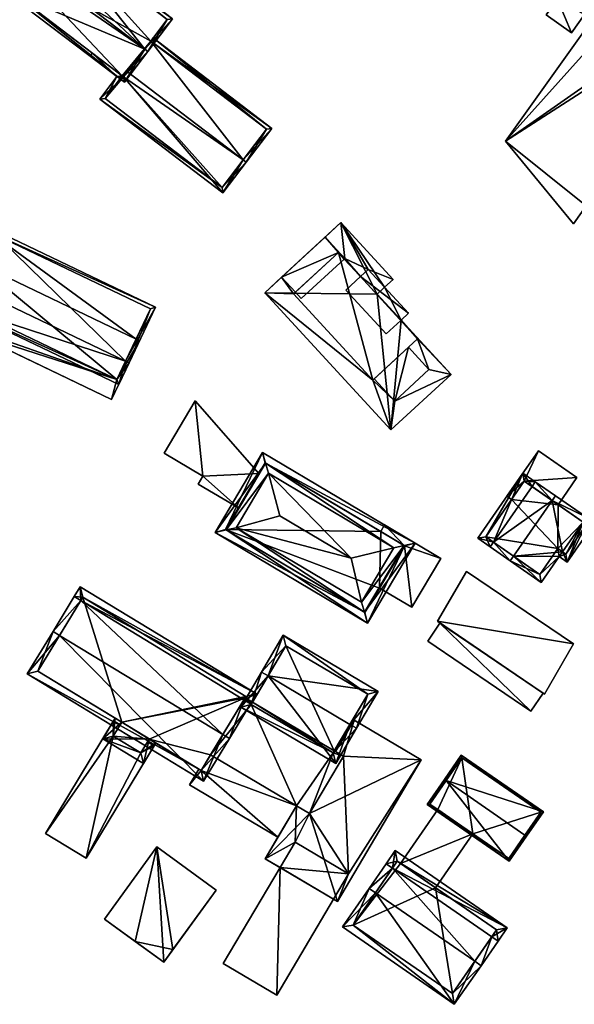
# Model space of a CAD drawing. Header units: inches. Extents: x 2685601 to 2690022, y 1235992 to 1239010.
# Tile 167 of 256: x 2689608 to 2689680, y 1236660 to 1236788. Entities that reach past the tile are written whole.
import ezdxf

# ---------------------------------------------------------------- set-up
doc = ezdxf.new("R2010")
doc.units = ezdxf.units.IN
doc.header["$MEASUREMENT"] = 0
for name, color, linetype in [('Flugdach', 10, 'Continuous'), ('Gebaeude Einzelhaus', 10, 'Continuous'), ('Offenes Gebaeude', 10, 'Continuous')]:
    doc.layers.add(name, color=color, linetype=linetype)

msp = doc.modelspace()

# ---------------------------------------------------------------- meshes
at = {"layer": 'Flugdach'}
mesh = msp.add_polyface(dxfattribs=at)
corners = [(2689628.259, 1236666.795, 412.706), (2689633.868, 1236674.516, 412.706), (2689626.15, 1236680.124, 412.706), (2689623.356, 1236667.833, 412.706), (2689619.34, 1236670.751, 412.706), (2689627.059, 1236665.144, 412.706), (2689626.15, 1236680.124, 412.606), (2689633.868, 1236674.516, 412.606), (2689619.34, 1236670.751, 412.606), (2689627.059, 1236665.144, 412.606)]
mesh.append_faces([[corners[k] for k in face] for face in [(0, 3, 5), (0, 2, 3), (3, 2, 4), (0, 1, 2)]], dxfattribs={"color": 13})
mesh.append_faces([[corners[k] for k in face] for face in [(6, 9, 8), (7, 9, 6), (7, 0, 9), (0, 5, 9), (1, 0, 7), (3, 8, 9), (5, 3, 9), (3, 4, 8), (4, 2, 8), (8, 2, 6), (2, 1, 6), (6, 1, 7)]], dxfattribs={"color": 41})
at = {"layer": 'Gebaeude Einzelhaus'}
mesh = msp.add_polyface(dxfattribs=at)
corners = [(2689596.721, 1236809.797, 428.607), (2689599.478, 1236814.244, 427.327), (2689596.323, 1236810.1, 428.607), (2689615.044, 1236802.394, 427.327), (2689612.49, 1236799.039, 428.363), (2689611.889, 1236798.249, 428.607), (2689608.397, 1236794.905, 427.448), (2689593.126, 1236805.901, 427.327), (2689608.491, 1236794.205, 427.327), (2689608.794, 1236794.603, 427.448), (2689610.134, 1236797.187, 428.144), (2689610.733, 1236796.731, 428.144), (2689614.343, 1236802.299, 427.45), (2689612.093, 1236799.341, 428.363), (2689599.573, 1236813.543, 427.45), (2689593.828, 1236805.996, 427.448), (2689624.593, 1236783.76, 428.607), (2689621.94, 1236779.449, 427.327), (2689624.99, 1236783.458, 428.607), (2689605.916, 1236791.648, 427.327), (2689608.397, 1236794.905, 428.368), (2689608.968, 1236795.655, 428.607), (2689612.49, 1236799.039, 427.447), (2689628.216, 1236787.695, 427.327), (2689612.396, 1236799.739, 427.327), (2689612.093, 1236799.341, 427.447), (2689606.618, 1236791.743, 427.454), (2689608.794, 1236794.603, 428.368), (2689621.845, 1236780.15, 427.454), (2689627.515, 1236787.6, 427.447), (2689612.49, 1236799.039, 414.259), (2689612.093, 1236799.341, 414.259), (2689614.343, 1236802.299, 414.259), (2689599.573, 1236813.543, 414.259), (2689593.828, 1236805.996, 414.259), (2689608.794, 1236794.603, 414.259), (2689608.491, 1236794.205, 414.259), (2689608.693, 1236794.051, 414.259), (2689606.618, 1236791.743, 414.259), (2689621.668, 1236780.285, 425.83), (2689621.845, 1236780.15, 425.83), (2689621.668, 1236780.285, 414.259), (2689625.391, 1236784.809, 424.884), (2689627.515, 1236787.6, 414.259), (2689622.359, 1236780.826, 426.047), (2689625.391, 1236784.809, 414.259), (2689621.845, 1236780.15, 414.259)]
mesh.append_faces([[corners[k] for k in face] for face in [(24, 22, 25), (18, 29, 23), (23, 29, 24), (24, 29, 22), (18, 16, 29), (17, 28, 18), (18, 28, 16), (19, 26, 17), (17, 26, 28), (19, 20, 26), (26, 20, 27), (16, 11, 21), (21, 11, 10), (16, 22, 11), (22, 24, 25), (18, 23, 16), (16, 23, 22), (22, 23, 24), (19, 16, 20), (20, 16, 21), (19, 17, 16), (16, 17, 18), (8, 6, 9), (2, 15, 7), (7, 15, 8), (8, 15, 6), (2, 0, 15), (1, 14, 2), (2, 14, 0), (3, 12, 1), (1, 12, 14), (3, 4, 12), (12, 4, 13), (0, 10, 5), (5, 10, 11), (0, 6, 10), (6, 8, 9), (2, 7, 0), (0, 7, 6), (6, 7, 8), (3, 0, 4), (4, 0, 5), (3, 1, 0), (0, 1, 2)]], dxfattribs={"color": 13})
mesh.append_faces([[corners[k] for k in face] for face in [(41, 45, 46), (45, 30, 43), (36, 37, 38), (38, 37, 41), (41, 37, 45), (45, 37, 30), (29, 43, 22), (22, 43, 30), (43, 42, 45), (44, 28, 40), (42, 16, 44), (44, 16, 28), (43, 29, 42), (42, 29, 16), (39, 38, 41), (39, 26, 38), (39, 28, 26), (39, 40, 28), (27, 8, 26), (26, 8, 38), (38, 8, 36), (27, 9, 8), (20, 9, 27), (20, 6, 9), (21, 6, 20), (21, 10, 6), (31, 33, 32), (31, 34, 33), (36, 35, 37), (37, 35, 30), (30, 35, 31), (31, 35, 34), (11, 22, 5), (5, 22, 4), (9, 35, 8), (8, 35, 36), (6, 35, 9), (15, 34, 6), (6, 34, 35), (0, 34, 15), (0, 33, 34), (0, 14, 33), (14, 12, 33), (33, 12, 32), (25, 12, 13), (25, 32, 12), (25, 31, 32), (22, 13, 4), (22, 25, 13), (22, 30, 25), (25, 30, 31)]], dxfattribs={"color": 41})
mesh = msp.add_polyface(dxfattribs=at)
corners = [(2689683.274, 1236784.938, 425.223), (2689682.743, 1236787.571, 425.223), (2689671.473, 1236771.784, 425.223), (2689684.34, 1236786.43, 425.223), (2689682.003, 1236763.421, 425.222), (2689680.316, 1236761.059, 425.222), (2689686.745, 1236782.46, 425.223), (2689689.43, 1236782.495, 425.223), (2689682.885, 1236762.791, 425.222), (2689695.538, 1236780.513, 425.223), (2689690.555, 1236784.07, 425.223), (2689687.669, 1236783.753, 425.223), (2689692.615, 1236796.514, 433.044), (2689693.693, 1236798.023, 433.044), (2689688.518, 1236801.716, 433.044), (2689687.394, 1236800.141, 433.044), (2689675.759, 1236803.149, 433.044), (2689677.318, 1236807.335, 433.044), (2689675.9, 1236791.935, 433.044), (2689678.236, 1236790.266, 433.044), (2689681.771, 1236788.265, 433.044), (2689674.811, 1236803.825, 433.044), (2689671.824, 1236795.181, 433.044), (2689670.663, 1236796.01, 433.044), (2689670.856, 1236793.825, 433.044), (2689675.091, 1236790.801, 433.044), (2689680.063, 1236785.871, 433.044), (2689676.774, 1236788.219, 433.044), (2689684.34, 1236786.43, 433.044), (2689687.669, 1236783.753, 433.044), (2689683.274, 1236784.938, 433.044), (2689694.583, 1236789.711, 433.044), (2689686.745, 1236782.46, 433.044), (2689689.43, 1236782.495, 433.044), (2689697.95, 1236792.65, 433.044), (2689695.424, 1236789.111, 433.044), (2689682.885, 1236762.791, 416.896), (2689682.003, 1236763.421, 416.896), (2689695.538, 1236780.513, 416.896), (2689690.555, 1236784.07, 416.896), (2689671.473, 1236771.784, 416.896), (2689682.743, 1236787.571, 416.896), (2689680.316, 1236761.059, 416.896), (2689683.725, 1236788.946, 416.896), (2689681.771, 1236788.265, 416.896), (2689694.583, 1236789.711, 416.897), (2689695.424, 1236789.111, 416.897), (2689697.95, 1236792.65, 416.897), (2689692.615, 1236796.514, 416.897), (2689693.693, 1236798.023, 416.897), (2689688.518, 1236801.716, 416.897), (2689687.394, 1236800.141, 416.897), (2689677.318, 1236807.335, 416.897), (2689674.811, 1236803.825, 416.897), (2689675.759, 1236803.149, 416.897), (2689670.663, 1236796.01, 416.897), (2689671.824, 1236795.181, 416.897), (2689670.856, 1236793.825, 416.897), (2689675.091, 1236790.801, 416.897), (2689675.9, 1236791.935, 416.897), (2689678.236, 1236790.266, 416.897), (2689676.774, 1236788.219, 416.896), (2689680.063, 1236785.871, 416.896)]
mesh.append_faces([[corners[k] for k in face] for face in [(12, 31, 34), (34, 31, 35), (31, 29, 33), (29, 30, 32), (12, 28, 31), (31, 28, 29), (29, 28, 30), (12, 20, 28), (20, 19, 26), (26, 19, 27), (18, 24, 25), (18, 22, 24), (18, 16, 22), (22, 16, 23), (16, 17, 21), (12, 15, 20), (20, 15, 19), (19, 15, 18), (18, 15, 16), (16, 15, 17), (12, 14, 15), (12, 13, 14), (6, 7, 11), (7, 9, 10), (7, 8, 9), (6, 4, 7), (7, 4, 8), (0, 2, 6), (6, 2, 4), (4, 2, 5), (3, 1, 0), (0, 1, 2)]], dxfattribs={"color": 13})
mesh.append_faces([[corners[k] for k in face] for face in [(54, 56, 55), (54, 59, 56), (56, 59, 57), (57, 59, 58), (60, 62, 61), (60, 44, 62), (60, 43, 44), (44, 43, 41), (43, 45, 39), (45, 47, 46), (43, 48, 45), (45, 48, 47), (48, 50, 49), (54, 51, 59), (59, 51, 60), (60, 51, 43), (43, 51, 48), (48, 51, 50), (54, 52, 51), (54, 53, 52), (20, 26, 44), (44, 26, 62), (26, 27, 62), (62, 27, 61), (27, 19, 61), (61, 19, 60), (19, 18, 60), (60, 18, 59), (18, 25, 59), (59, 25, 58), (25, 24, 58), (58, 24, 57), (24, 22, 57), (57, 22, 56), (22, 23, 56), (56, 23, 55), (23, 16, 55), (55, 16, 54), (16, 21, 54), (54, 21, 53), (21, 17, 53), (53, 17, 52), (17, 15, 52), (52, 15, 51), (15, 14, 51), (51, 14, 50), (14, 13, 50), (50, 13, 49), (13, 12, 49), (49, 12, 48), (12, 34, 48), (48, 34, 47), (34, 35, 47), (47, 35, 46), (35, 31, 46), (46, 31, 45), (7, 10, 33), (33, 10, 31), (31, 10, 45), (45, 10, 39), (11, 7, 29), (29, 7, 33), (6, 11, 32), (32, 11, 29), (32, 30, 6), (6, 30, 0), (30, 28, 0), (0, 28, 3), (28, 1, 3), (1, 44, 41), (28, 20, 1), (1, 20, 44), (39, 41, 43), (39, 40, 41), (38, 37, 39), (39, 37, 40), (40, 37, 42), (38, 36, 37), (4, 5, 37), (37, 5, 42), (5, 2, 42), (42, 2, 40), (40, 1, 41), (40, 2, 1), (38, 39, 9), (9, 39, 10), (9, 8, 38), (38, 8, 36), (8, 4, 36), (36, 4, 37)]], dxfattribs={"color": 41})
mesh = msp.add_polyface(dxfattribs=at)
corners = [(2689621.845, 1236780.15, 425.83), (2689618.766, 1236777.24, 424.768), (2689634.744, 1236765.078, 424.768), (2689620.97, 1236780.188, 425.703), (2689637.393, 1236769.381, 426.047), (2689637.79, 1236769.079, 426.047), (2689622.359, 1236780.826, 426.047), (2689621.668, 1236780.285, 425.83), (2689617.776, 1236783.248, 425.83), (2689617.473, 1236782.85, 425.703), (2689641.125, 1236773.46, 424.768), (2689625.391, 1236784.809, 424.884), (2689625.694, 1236785.207, 424.768), (2689640.424, 1236773.365, 424.884), (2689619.464, 1236777.338, 424.895), (2689634.649, 1236765.779, 424.894), (2689637.393, 1236769.381, 414.259), (2689634.649, 1236765.779, 414.259), (2689640.424, 1236773.365, 414.259), (2689625.391, 1236784.809, 414.259), (2689621.668, 1236780.285, 414.259), (2689619.464, 1236777.338, 414.259), (2689621.845, 1236780.15, 414.259)]
mesh.append_faces([[corners[k] for k in face] for face in [(8, 3, 9), (1, 15, 2), (2, 15, 5), (5, 15, 4), (3, 14, 1), (1, 14, 15), (8, 7, 3), (3, 7, 14), (5, 13, 10), (10, 13, 12), (12, 13, 11), (5, 4, 13), (4, 11, 6), (4, 10, 11), (11, 10, 12), (4, 5, 10), (3, 8, 9), (3, 7, 8), (3, 0, 7), (0, 4, 6), (0, 2, 4), (4, 2, 5), (3, 1, 0), (0, 1, 2)]], dxfattribs={"color": 13})
mesh.append_faces([[corners[k] for k in face] for face in [(16, 19, 18), (16, 22, 19), (22, 21, 20), (16, 17, 22), (22, 17, 21), (15, 14, 17), (17, 14, 21), (21, 14, 20), (20, 14, 7), (11, 13, 19), (19, 13, 18), (13, 16, 18), (16, 15, 17), (13, 4, 16), (16, 4, 15)]], dxfattribs={"color": 41})
mesh = msp.add_polyface(dxfattribs=at)
corners = [(2689650.587, 1236756.541, 428.282), (2689650.104, 1236761.221, 428.282), (2689648.034, 1236759.319, 428.282), (2689653.645, 1236755.133, 428.282), (2689656.884, 1236753.842, 428.282), (2689652.633, 1236754.203, 428.282), (2689650.531, 1236756.49, 428.282), (2689655.771, 1236752.819, 428.282), (2689643.93, 1236751.969, 428.282), (2689642.391, 1236754.135, 428.282), (2689640.193, 1236752.115, 428.282), (2689644.175, 1236752.194, 428.282), (2689654.227, 1236740.762, 428.282), (2689656.573, 1236734.288, 428.282), (2689657.086, 1236738.021, 428.282), (2689664.413, 1236741.492, 428.282), (2689660.059, 1236746.12, 428.282), (2689657.922, 1236748.557, 428.282), (2689661.546, 1236742.119, 428.282), (2689657.867, 1236748.506, 428.282), (2689658.872, 1236745.029, 428.282), (2689654.412, 1236740.932, 428.282), (2689657.086, 1236738.021, 429.725), (2689658.872, 1236745.029, 429.725), (2689654.412, 1236740.932, 429.725), (2689661.546, 1236742.119, 429.725), (2689649.762, 1236757.327, 432.825), (2689654.227, 1236740.762, 432.825), (2689660.059, 1236746.12, 432.825), (2689643.93, 1236751.969, 432.825), (2689652.633, 1236754.203, 429.725), (2689658.879, 1236749.436, 429.725), (2689653.645, 1236755.133, 429.725), (2689657.867, 1236748.506, 429.725), (2689649.762, 1236757.327, 430.206), (2689648.034, 1236759.319, 430.206), (2689642.391, 1236754.135, 430.206), (2689650.587, 1236756.541, 430.206), (2689644.175, 1236752.194, 430.206), (2689650.531, 1236756.49, 430.206), (2689657.922, 1236748.557, 415.934), (2689664.413, 1236741.492, 415.934), (2689655.771, 1236752.819, 415.934), (2689656.884, 1236753.842, 415.934), (2689650.104, 1236761.221, 415.934), (2689640.193, 1236752.115, 415.934), (2689656.573, 1236734.288, 415.934), (2689654.814, 1236751.94, 415.934), (2689655.969, 1236746.762, 429.725), (2689655.969, 1236746.762, 428.282), (2689658.879, 1236749.436, 415.934), (2689650.735, 1236752.458, 428.282), (2689650.735, 1236752.458, 429.725), (2689644.944, 1236751.357, 428.282), (2689644.944, 1236751.357, 430.206)]
mesh.append_faces([[corners[k] for k in face] for face in [(37, 34, 39), (34, 36, 38), (37, 35, 34), (34, 35, 36), (33, 31, 30), (30, 31, 32), (29, 27, 26), (26, 27, 28), (25, 23, 22), (22, 23, 24), (12, 14, 21), (18, 16, 20), (16, 17, 19), (14, 15, 18), (18, 15, 16), (16, 15, 17), (12, 13, 14), (14, 13, 15), (8, 10, 12), (12, 10, 13), (11, 9, 8), (8, 9, 10), (4, 3, 7), (3, 0, 5), (5, 0, 6), (4, 1, 3), (3, 1, 0), (0, 1, 2)]], dxfattribs={"color": 13})
mesh.append_faces([[corners[k] for k in face] for face in [(39, 0, 37), (39, 6, 0), (39, 54, 6), (6, 54, 53), (38, 53, 54), (38, 11, 53), (38, 36, 11), (11, 36, 9), (35, 2, 36), (36, 2, 9), (0, 2, 37), (37, 2, 35), (40, 42, 50), (40, 47, 42), (48, 52, 49), (49, 52, 51), (30, 51, 52), (30, 5, 51), (30, 32, 5), (5, 32, 3), (32, 7, 3), (7, 50, 42), (32, 31, 7), (7, 31, 50), (33, 17, 31), (31, 17, 50), (50, 17, 40), (33, 19, 17), (33, 48, 19), (19, 48, 49), (42, 44, 43), (46, 40, 41), (42, 47, 44), (44, 47, 45), (45, 47, 46), (46, 47, 40), (15, 13, 41), (41, 13, 46), (13, 10, 46), (46, 10, 45), (9, 45, 10), (2, 44, 9), (9, 44, 45), (2, 1, 44), (1, 4, 44), (44, 4, 43), (43, 4, 42), (42, 4, 7), (17, 15, 40), (40, 15, 41), (24, 12, 21), (23, 27, 24), (24, 27, 12), (23, 28, 27), (20, 16, 23), (23, 16, 28), (8, 12, 29), (29, 12, 27), (29, 38, 8), (8, 38, 11), (29, 26, 38), (38, 26, 34), (26, 39, 34), (26, 30, 39), (39, 30, 6), (6, 30, 5), (33, 16, 19), (26, 28, 30), (30, 28, 33), (33, 28, 16), (25, 18, 23), (23, 18, 20), (14, 18, 22), (22, 18, 25), (21, 14, 24), (24, 14, 22)]], dxfattribs={"color": 41})
mesh = msp.add_polyface(dxfattribs=at)
corners = [(2689622.11, 1236743.234, 423.853), (2689599.329, 1236750.646, 422.999), (2689621.213, 1236740.195, 422.999), (2689601.128, 1236753.255, 423.853), (2689600.678, 1236753.47, 423.853), (2689622.561, 1236743.019, 423.853), (2689626.009, 1236750.239, 421.435), (2689604.125, 1236760.689, 421.435), (2689620.976, 1236740.861, 423.135), (2689625.343, 1236750.003, 421.586), (2689604.361, 1236760.023, 421.586), (2689599.995, 1236750.883, 423.136), (2689623.477, 1236746.096, 421.576), (2689625.343, 1236750.003, 408.997), (2689620.976, 1236740.861, 421.576), (2689623.477, 1236746.096, 408.997), (2689604.361, 1236760.023, 408.997), (2689602.494, 1236756.115, 421.576), (2689599.995, 1236750.883, 421.576), (2689602.494, 1236756.115, 408.997), (2689620.976, 1236740.861, 408.997), (2689599.995, 1236750.883, 408.997)]
mesh.append_faces([[corners[k] for k in face] for face in [(11, 8, 1), (3, 11, 4), (10, 3, 4), (4, 11, 1), (7, 10, 4), (9, 10, 6), (6, 10, 7), (5, 8, 0), (0, 9, 5), (5, 9, 6), (1, 8, 2), (2, 8, 5), (0, 7, 3), (3, 7, 4), (0, 6, 7), (0, 5, 6), (0, 2, 5), (4, 1, 3), (3, 1, 0), (0, 1, 2)]], dxfattribs={"color": 13})
mesh.append_faces([[corners[k] for k in face] for face in [(15, 16, 13), (15, 19, 16), (15, 20, 19), (19, 20, 21), (8, 18, 14), (8, 11, 18), (17, 16, 19), (17, 10, 16), (11, 3, 18), (18, 3, 17), (17, 3, 10), (10, 9, 16), (16, 9, 13), (13, 12, 15), (12, 0, 14), (14, 0, 8), (13, 9, 12), (12, 9, 0)]], dxfattribs={"color": 41})
mesh = msp.add_polyface(dxfattribs=at)
corners = [(2689620.976, 1236740.861, 421.576), (2689598.405, 1236748.711, 421.576), (2689620.289, 1236738.261, 421.576), (2689599.995, 1236750.883, 421.576), (2689602.044, 1236756.331, 421.576), (2689623.928, 1236745.88, 421.576), (2689623.477, 1236746.096, 421.576), (2689602.494, 1236756.115, 421.576), (2689623.928, 1236745.88, 408.997), (2689620.289, 1236738.261, 408.997), (2689623.477, 1236746.096, 408.997), (2689602.044, 1236756.331, 408.997), (2689602.494, 1236756.115, 408.997), (2689599.942, 1236751.929, 419.813), (2689599.942, 1236751.929, 408.997), (2689598.851, 1236749.646, 419.813), (2689598.405, 1236748.711, 415.176), (2689598.851, 1236749.646, 415.176), (2689602.382, 1236746.812, 415.176), (2689602.382, 1236746.812, 408.997), (2689620.976, 1236740.861, 408.997), (2689599.995, 1236750.883, 408.997), (2689598.405, 1236748.711, 408.997), (2689599.326, 1236750.639, 408.997)]
mesh.append_faces([[corners[k] for k in face] for face in [(4, 3, 7), (0, 5, 6), (0, 2, 5), (4, 1, 3), (3, 1, 0), (0, 1, 2)]], dxfattribs={"color": 13})
mesh.append_faces([[corners[k] for k in face] for face in [(21, 14, 12), (12, 14, 11), (21, 23, 14), (21, 22, 23), (20, 19, 21), (21, 19, 22), (20, 9, 19), (10, 8, 20), (20, 8, 9), (9, 18, 19), (18, 1, 16), (9, 2, 18), (18, 2, 1), (1, 15, 16), (16, 15, 17), (1, 13, 15), (13, 11, 14), (1, 4, 13), (13, 4, 11), (12, 11, 7), (7, 11, 4), (6, 5, 10), (10, 5, 8), (5, 2, 8), (8, 2, 9)]], dxfattribs={"color": 41})
mesh = msp.add_polyface(dxfattribs=at)
corners = [(2689659.74, 1236719.596, 420.984), (2689639.899, 1236731.373, 420.984), (2689640.308, 1236729.968, 421.675), (2689656.996, 1236718.993, 422.311), (2689640.684, 1236728.675, 422.311), (2689658.31, 1236719.282, 421.676), (2689653.164, 1236710.61, 421.675), (2689653.573, 1236709.205, 420.984), (2689652.788, 1236711.903, 422.311), (2689633.731, 1236720.983, 420.984), (2689635.162, 1236721.297, 421.676), (2689636.475, 1236721.585, 422.311), (2689651.414, 1236717.623, 426.103), (2689642.154, 1236723.119, 426.103), (2689658.37, 1236719.246, 421.63), (2689635.101, 1236721.333, 421.63), (2689640.249, 1236730.003, 421.631), (2689653.223, 1236710.575, 421.631), (2689640.249, 1236730.003, 409.952), (2689655.264, 1236721.09, 417.156), (2689658.37, 1236719.246, 417.156), (2689655.264, 1236721.09, 409.952), (2689639.438, 1236728.637, 417.056), (2689636.778, 1236724.157, 417.156), (2689639.438, 1236728.637, 417.156), (2689636.778, 1236724.157, 417.056), (2689635.101, 1236721.333, 409.952), (2689653.223, 1236710.575, 409.952), (2689655.109, 1236713.752, 417.156), (2689655.109, 1236713.752, 409.952), (2689658.37, 1236719.246, 409.952)]
mesh.append_faces([[corners[k] for k in face] for face in [(6, 17, 7), (10, 6, 7), (7, 17, 14), (15, 10, 9), (9, 10, 7), (16, 15, 1), (2, 16, 1), (1, 15, 9), (5, 2, 0), (14, 5, 0), (7, 14, 0), (0, 2, 1), (8, 12, 11), (11, 12, 13), (3, 12, 8), (13, 4, 11), (3, 4, 12), (12, 4, 13), (9, 6, 10), (10, 6, 11), (11, 6, 8), (9, 7, 6), (2, 10, 4), (4, 10, 11), (2, 9, 10), (2, 1, 9), (6, 5, 8), (8, 5, 3), (7, 0, 6), (6, 0, 5), (0, 2, 5), (5, 2, 3), (3, 2, 4), (0, 1, 2)]], dxfattribs={"color": 13})
mesh.append_faces([[corners[k] for k in face] for face in [(21, 26, 18), (21, 29, 26), (26, 29, 27), (21, 30, 29), (14, 28, 20), (28, 27, 29), (14, 17, 28), (28, 17, 27), (10, 27, 6), (6, 27, 17), (10, 26, 27), (10, 15, 26), (15, 23, 25), (25, 26, 15), (22, 18, 25), (25, 18, 26), (23, 16, 24), (24, 16, 22), (16, 23, 15), (22, 16, 18), (18, 19, 21), (19, 5, 20), (20, 5, 14), (18, 2, 19), (19, 2, 5), (18, 16, 2)]], dxfattribs={"color": 41})
mesh = msp.add_polyface(dxfattribs=at)
corners = [(2689673.935, 1236727.626, 423.206), (2689680.774, 1236728.11, 423.206), (2689675.77, 1236731.584, 423.206), (2689678.323, 1236724.58, 423.206), (2689671.674, 1236725.684, 423.206), (2689672.29, 1236725.256, 423.206), (2689675.77, 1236731.584, 416.696), (2689680.774, 1236728.11, 416.696), (2689671.674, 1236725.684, 416.696), (2689672.29, 1236725.256, 416.696), (2689678.323, 1236724.58, 416.696), (2689673.935, 1236727.626, 416.696)]
mesh.append_faces([[corners[k] for k in face] for face in [(0, 4, 5), (0, 2, 4), (3, 1, 0), (0, 1, 2)]], dxfattribs={"color": 13})
mesh.append_faces([[corners[k] for k in face] for face in [(8, 11, 9), (11, 7, 10), (8, 6, 11), (11, 6, 7), (1, 3, 7), (7, 3, 10), (5, 4, 9), (9, 4, 8), (4, 2, 8), (8, 2, 6), (2, 1, 6), (6, 1, 7)]], dxfattribs={"color": 41})
mesh = msp.add_polyface(dxfattribs=at)
corners = [(2689672.541, 1236717.888, 428.704), (2689676.136, 1236714.479, 424.343), (2689678.469, 1236717.84, 424.343), (2689672.114, 1236717.273, 428.704), (2689678.897, 1236718.456, 424.343), (2689677.556, 1236725.112, 428.704), (2689681.579, 1236722.319, 424.343), (2689682.006, 1236722.935, 424.343), (2689677.984, 1236725.728, 428.704), (2689675.373, 1236727.541, 425.387), (2689674.945, 1236726.925, 425.387), (2689669.931, 1236719.701, 425.387), (2689669.503, 1236719.085, 425.387), (2689673.746, 1236728.67, 424.343), (2689667.876, 1236720.214, 424.343), (2689675.948, 1236715.523, 425.011), (2689678.28, 1236718.883, 425.011), (2689673.935, 1236727.626, 424.739), (2689668.92, 1236720.403, 424.738), (2689679.511, 1236717.118, 423.964), (2689683.048, 1236722.213, 423.964), (2689682.004, 1236722.024, 424.188), (2689679.323, 1236718.161, 424.188), (2689678.323, 1236724.58, 423.206), (2689673.935, 1236727.626, 423.206), (2689681.579, 1236722.319, 416.696), (2689678.323, 1236724.58, 416.696), (2689672.29, 1236725.256, 423.206), (2689668.92, 1236720.403, 416.696), (2689672.29, 1236725.256, 416.696), (2689675.948, 1236715.523, 416.696), (2689678.28, 1236718.883, 416.696), (2689678.897, 1236718.456, 416.696), (2689673.935, 1236727.626, 416.696), (2689679.323, 1236718.161, 416.696), (2689682.004, 1236722.024, 416.696)]
mesh.append_faces([[corners[k] for k in face] for face in [(22, 21, 19), (2, 22, 19), (4, 22, 2), (7, 21, 6), (19, 21, 20), (20, 21, 7), (6, 20, 7), (4, 19, 6), (6, 19, 20), (4, 2, 19), (12, 11, 3), (3, 11, 0), (13, 18, 14), (14, 18, 12), (12, 18, 11), (9, 17, 13), (13, 17, 18), (9, 10, 17), (8, 5, 9), (9, 5, 10), (6, 5, 7), (7, 5, 8), (2, 16, 4), (1, 15, 2), (2, 15, 16), (1, 3, 15), (15, 3, 0), (11, 14, 12), (9, 13, 10), (10, 13, 11), (11, 13, 14), (5, 11, 0), (0, 11, 3), (3, 11, 12), (5, 10, 11), (8, 9, 5), (5, 9, 10), (5, 7, 8), (5, 6, 7), (0, 4, 5), (5, 4, 6), (0, 2, 4), (3, 1, 0), (0, 1, 2)]], dxfattribs={"color": 13})
mesh.append_faces([[corners[k] for k in face] for face in [(34, 25, 35), (32, 25, 34), (6, 21, 25), (25, 21, 35), (21, 22, 35), (35, 22, 34), (22, 32, 34), (22, 4, 32), (26, 29, 33), (25, 31, 26), (26, 31, 29), (29, 31, 28), (28, 31, 30), (25, 32, 31), (4, 31, 32), (4, 16, 31), (16, 15, 31), (31, 15, 30), (11, 15, 0), (11, 30, 15), (11, 28, 30), (11, 18, 28), (28, 27, 29), (27, 17, 24), (28, 18, 27), (27, 18, 17), (23, 25, 26), (23, 6, 25), (23, 5, 6), (17, 10, 24), (24, 10, 23), (23, 10, 5)]], dxfattribs={"color": 41})
mesh = msp.add_polyface(dxfattribs=at)
corners = [(2689658.37, 1236719.246, 417.156), (2689663.099, 1236717.603, 417.156), (2689655.774, 1236721.95, 417.156), (2689659.326, 1236711.249, 417.156), (2689655.264, 1236721.09, 417.156), (2689655.109, 1236713.752, 417.156), (2689655.774, 1236721.95, 409.952), (2689655.264, 1236721.09, 409.952), (2689655.109, 1236713.752, 409.952), (2689659.326, 1236711.249, 409.952), (2689663.099, 1236717.603, 409.952), (2689658.37, 1236719.246, 409.952)]
mesh.append_faces([[corners[k] for k in face] for face in [(3, 0, 5), (0, 2, 4), (3, 1, 0), (0, 1, 2)]], dxfattribs={"color": 13})
mesh.append_faces([[corners[k] for k in face] for face in [(8, 11, 9), (9, 11, 10), (10, 11, 6), (6, 11, 7), (2, 1, 6), (6, 1, 10), (1, 3, 10), (10, 3, 9), (9, 3, 8), (8, 3, 5), (2, 6, 4), (4, 6, 7)]], dxfattribs={"color": 41})
mesh = msp.add_polyface(dxfattribs=at)
corners = [(2689662.647, 1236709.429, 419.744), (2689680.356, 1236706.506, 419.744), (2689666.433, 1236715.882, 419.744), (2689676.571, 1236699.978, 419.744), (2689666.433, 1236715.882, 413.437), (2689680.356, 1236706.506, 413.437), (2689662.647, 1236709.429, 413.437), (2689662.974, 1236709.207, 416.862), (2689662.974, 1236709.207, 416.962), (2689676.571, 1236699.978, 413.436), (2689676.39, 1236700.101, 416.862), (2689676.39, 1236700.101, 416.962)]
mesh.append_faces([[corners[k] for k in face] for face in [(3, 1, 0), (0, 1, 2)]], dxfattribs={"color": 13})
mesh.append_faces([[corners[k] for k in face] for face in [(5, 9, 6), (5, 6, 4), (1, 3, 5), (5, 3, 9), (11, 3, 8), (3, 11, 10), (7, 9, 10), (10, 9, 3), (7, 6, 9), (8, 0, 7), (0, 8, 3), (7, 0, 6), (0, 2, 6), (6, 2, 4), (2, 1, 4), (4, 1, 5)]], dxfattribs={"color": 41})
mesh = msp.add_polyface(dxfattribs=at)
corners = [(2689616.266, 1236712.12, 418.473), (2689612.671, 1236708.124, 423.449), (2689613.525, 1236707.605, 423.449), (2689615.411, 1236712.639, 418.473), (2689634.743, 1236694.725, 423.449), (2689637.484, 1236699.24, 418.473), (2689635.598, 1236694.206, 423.449), (2689638.339, 1236698.721, 418.473), (2689609.316, 1236702.599, 417.904), (2689632.244, 1236688.681, 417.904), (2689639.119, 1236700.008, 417.904), (2689616.191, 1236713.925, 417.904), (2689637.745, 1236699.671, 418.282), (2689616.528, 1236712.551, 418.282), (2689610.69, 1236702.935, 418.762), (2689631.908, 1236690.055, 418.762), (2689631.908, 1236690.055, 413.083), (2689633.145, 1236692.092, 405.491), (2689633.145, 1236692.092, 413.083), (2689631.908, 1236690.055, 405.491), (2689637.629, 1236699.479, 413.211), (2689637.745, 1236699.671, 405.491), (2689633.145, 1236692.092, 413.21), (2689631.908, 1236690.055, 413.183), (2689633.145, 1236692.092, 413.183), (2689637.629, 1236699.479, 405.491), (2689616.528, 1236712.551, 405.491), (2689610.69, 1236702.935, 405.491), (2689621.6, 1236696.313, 413.353), (2689621.6, 1236696.313, 405.491), (2689625.18, 1236694.139, 413.353), (2689631.627, 1236690.225, 413.083), (2689625.18, 1236694.139, 405.491), (2689631.627, 1236690.225, 413.183)]
mesh.append_faces([[corners[k] for k in face] for face in [(8, 15, 9), (9, 15, 6), (6, 15, 4), (1, 14, 8), (8, 14, 15), (1, 2, 14), (3, 0, 1), (1, 0, 2), (10, 13, 11), (11, 13, 3), (3, 13, 0), (7, 12, 10), (10, 12, 13), (7, 5, 12), (5, 6, 4), (5, 7, 6), (0, 11, 3), (7, 10, 5), (5, 10, 0), (0, 10, 11), (2, 9, 4), (4, 9, 6), (1, 8, 2), (2, 8, 9), (5, 6, 7), (0, 4, 5), (5, 4, 6), (0, 2, 4), (3, 1, 0), (0, 1, 2)]], dxfattribs={"color": 13})
mesh.append_faces([[corners[k] for k in face] for face in [(25, 29, 21), (21, 29, 26), (26, 29, 27), (17, 32, 25), (25, 32, 29), (17, 19, 32), (15, 33, 23), (31, 19, 16), (31, 32, 19), (15, 30, 33), (33, 30, 31), (31, 30, 32), (15, 28, 30), (28, 27, 29), (15, 14, 28), (28, 14, 27), (0, 14, 2), (0, 27, 14), (0, 26, 27), (0, 13, 26), (13, 12, 26), (26, 12, 21), (21, 20, 25), (22, 23, 24), (22, 15, 23), (20, 5, 22), (22, 5, 15), (15, 5, 4), (21, 12, 20), (20, 12, 5), (19, 17, 16), (16, 17, 18)]], dxfattribs={"color": 41})
mesh = msp.add_polyface(dxfattribs=at)
corners = [(2689640.632, 1236702.332, 422.785), (2689642.599, 1236707.618, 419.184), (2689639.771, 1236702.841, 422.785), (2689654.954, 1236700.305, 419.184), (2689651.268, 1236696.038, 422.785), (2689652.128, 1236695.529, 422.785), (2689637.076, 1236698.289, 419.184), (2689649.433, 1236690.975, 419.184), (2689653.584, 1236699.954, 419.833), (2689642.95, 1236706.248, 419.833), (2689638.446, 1236698.64, 419.865), (2689649.081, 1236692.345, 419.865), (2689649.081, 1236692.345, 413.21), (2689649.237, 1236692.609, 413.21), (2689653.584, 1236699.954, 405.491), (2689649.237, 1236692.609, 405.491), (2689642.95, 1236706.248, 405.491), (2689638.602, 1236698.903, 413.211), (2689638.602, 1236698.903, 405.491), (2689638.446, 1236698.64, 413.21), (2689649.081, 1236692.345, 405.491), (2689638.446, 1236698.64, 405.491)]
mesh.append_faces([[corners[k] for k in face] for face in [(6, 11, 7), (7, 11, 5), (5, 11, 4), (0, 10, 2), (2, 10, 6), (6, 10, 11), (1, 9, 2), (2, 9, 0), (3, 8, 1), (1, 8, 9), (3, 5, 8), (8, 5, 4), (0, 7, 4), (4, 7, 5), (0, 6, 7), (0, 2, 6), (3, 4, 5), (3, 0, 4), (3, 1, 0), (0, 1, 2)]], dxfattribs={"color": 13})
mesh.append_faces([[corners[k] for k in face] for face in [(18, 20, 21), (18, 15, 20), (18, 16, 15), (15, 16, 14), (11, 10, 12), (12, 10, 19), (10, 17, 19), (17, 16, 18), (10, 9, 17), (17, 9, 16), (10, 0, 9), (9, 8, 16), (16, 8, 14), (11, 8, 4), (11, 13, 8), (8, 13, 14), (14, 13, 15), (11, 12, 13)]], dxfattribs={"color": 41})
mesh = msp.add_polyface(dxfattribs=at)
corners = [(2689642.178, 1236677.435, 412.925), (2689641.758, 1236660.865, 412.925), (2689649.13, 1236673.32, 412.925), (2689634.806, 1236664.979, 412.925), (2689638.446, 1236698.64, 413.21), (2689633.145, 1236692.092, 413.21), (2689644.327, 1236685.475, 413.21), (2689637.629, 1236699.479, 413.211), (2689649.081, 1236692.345, 413.21), (2689646.019, 1236684.473, 413.21), (2689650.42, 1236691.909, 413.21), (2689649.386, 1236692.521, 413.21), (2689649.237, 1236692.609, 413.21), (2689638.602, 1236698.903, 413.211), (2689651.803, 1236696.604, 413.21), (2689660.539, 1236691.434, 413.21), (2689640.245, 1236678.579, 413.21), (2689649.64, 1236673.019, 413.21), (2689634.806, 1236664.979, 405.491), (2689642.178, 1236677.435, 405.491), (2689641.758, 1236660.865, 405.491), (2689649.13, 1236673.32, 405.491), (2689644.141, 1236680.753, 405.491), (2689651.094, 1236676.638, 405.491), (2689633.145, 1236692.092, 413.083), (2689633.145, 1236692.092, 405.491), (2689644.326, 1236685.475, 405.491), (2689644.326, 1236685.475, 413.083), (2689633.145, 1236692.092, 413.183), (2689644.327, 1236685.475, 413.183), (2689649.237, 1236692.609, 405.491), (2689649.387, 1236692.521, 405.491), (2689638.602, 1236698.903, 405.491), (2689637.629, 1236699.479, 405.491), (2689649.081, 1236692.345, 405.491), (2689650.42, 1236691.909, 405.491), (2689646.019, 1236684.473, 405.491), (2689638.446, 1236698.64, 405.491), (2689649.64, 1236673.019, 405.491), (2689640.245, 1236678.579, 405.491), (2689660.539, 1236691.434, 405.491), (2689651.803, 1236696.604, 405.491), (2689641.914, 1236681.398, 413.183), (2689641.914, 1236681.398, 413.083)]
mesh.append_faces([[corners[k] for k in face] for face in [(15, 9, 17), (17, 9, 16), (16, 9, 6), (15, 10, 9), (15, 14, 10), (10, 14, 11), (7, 4, 13), (8, 11, 12), (8, 10, 11), (8, 9, 10), (4, 6, 8), (8, 6, 9), (7, 5, 4), (4, 5, 6), (3, 1, 0), (0, 1, 2)]], dxfattribs={"color": 13})
mesh.append_faces([[corners[k] for k in face] for face in [(40, 35, 41), (41, 35, 31), (36, 22, 26), (26, 22, 39), (39, 22, 19), (40, 23, 35), (35, 23, 36), (36, 23, 22), (40, 38, 23), (23, 38, 21), (39, 43, 26), (26, 43, 27), (42, 6, 29), (39, 16, 43), (43, 16, 42), (42, 16, 6), (41, 31, 14), (14, 31, 11), (14, 15, 41), (41, 15, 40), (15, 17, 40), (40, 17, 38), (38, 2, 21), (0, 39, 19), (0, 16, 39), (38, 17, 2), (2, 17, 0), (0, 17, 16), (37, 33, 32), (37, 25, 33), (34, 26, 37), (37, 26, 25), (34, 36, 26), (34, 35, 36), (34, 31, 35), (34, 30, 31), (13, 32, 7), (7, 32, 33), (12, 11, 30), (30, 11, 31), (5, 29, 6), (5, 28, 29), (24, 26, 27), (24, 25, 26), (19, 20, 18), (19, 21, 20), (19, 23, 21), (19, 22, 23), (20, 21, 1), (1, 21, 2), (1, 3, 20), (20, 3, 18), (3, 0, 18), (18, 0, 19)]], dxfattribs={"color": 41})
mesh = msp.add_polyface(dxfattribs=at)
corners = [(2689625.18, 1236694.139, 413.353), (2689619.126, 1236694.165, 413.353), (2689624.418, 1236690.954, 413.353), (2689621.6, 1236696.313, 413.353), (2689620.745, 1236696.832, 413.353), (2689626.036, 1236693.62, 413.353), (2689620.5, 1236694.501, 413.353), (2689624.081, 1236692.328, 413.353), (2689621.385, 1236695.959, 411.497), (2689621.6, 1236696.313, 405.491), (2689621.385, 1236695.959, 411.597), (2689620.5, 1236694.501, 405.491), (2689620.5, 1236694.501, 411.497), (2689620.5, 1236694.501, 411.597), (2689624.081, 1236692.328, 411.982), (2689624.081, 1236692.328, 405.491), (2689624.081, 1236692.328, 411.882), (2689624.966, 1236693.785, 411.882), (2689625.18, 1236694.139, 405.491), (2689624.966, 1236693.785, 411.982)]
mesh.append_faces([[corners[k] for k in face] for face in [(2, 7, 5), (5, 7, 0), (6, 4, 3), (2, 1, 7), (7, 1, 6), (6, 1, 4), (0, 2, 5), (4, 1, 3), (3, 1, 0), (0, 1, 2)]], dxfattribs={"color": 13})
mesh.append_faces([[corners[k] for k in face] for face in [(9, 18, 11), (11, 18, 15), (15, 17, 16), (19, 7, 14), (17, 0, 19), (19, 0, 7), (15, 18, 17), (17, 18, 0), (11, 15, 12), (12, 15, 16), (13, 14, 6), (6, 14, 7), (6, 10, 13), (8, 11, 12), (8, 9, 11), (6, 3, 10), (10, 3, 8), (8, 3, 9)]], dxfattribs={"color": 41})
mesh = msp.add_polyface(dxfattribs=at)
corners = [(2689663.769, 1236688.752, 420.416), (2689661.304, 1236685.626, 416.813), (2689671.974, 1236678.25, 416.813), (2689663.563, 1236688.894, 420.416), (2689674.028, 1236681.66, 420.416), (2689674.233, 1236681.518, 420.416), (2689676.421, 1236684.683, 416.813), (2689665.751, 1236692.059, 416.813), (2689671.91, 1236678.598, 417.04), (2689676.074, 1236684.619, 417.047), (2689665.815, 1236691.711, 417.047), (2689661.651, 1236685.69, 417.04), (2689665.815, 1236691.711, 405.842), (2689676.074, 1236684.619, 405.842), (2689661.651, 1236685.69, 405.842), (2689667.242, 1236681.825, 413.784), (2689671.91, 1236678.598, 405.842), (2689662.695, 1236684.968, 413.784), (2689662.695, 1236684.968, 405.842), (2689667.242, 1236681.825, 405.842)]
mesh.append_faces([[corners[k] for k in face] for face in [(11, 8, 1), (0, 11, 3), (10, 0, 3), (3, 11, 1), (7, 10, 3), (9, 10, 6), (6, 10, 7), (8, 4, 5), (5, 4, 9), (5, 9, 6), (1, 8, 2), (2, 8, 5), (0, 7, 3), (5, 6, 4), (4, 6, 0), (0, 6, 7), (0, 2, 4), (4, 2, 5), (3, 1, 0), (0, 1, 2)]], dxfattribs={"color": 13})
mesh.append_faces([[corners[k] for k in face] for face in [(12, 18, 14), (13, 19, 12), (12, 19, 18), (13, 16, 19), (9, 8, 13), (13, 8, 16), (9, 4, 8), (16, 15, 19), (17, 14, 18), (15, 11, 17), (17, 11, 14), (16, 8, 15), (15, 8, 11), (11, 12, 14), (0, 10, 11), (11, 10, 12), (10, 9, 12), (12, 9, 13)]], dxfattribs={"color": 41})
mesh = msp.add_polyface(dxfattribs=at)
corners = [(2689667.242, 1236681.825, 413.784), (2689662.695, 1236684.968, 413.784), (2689657.847, 1236677.954, 413.784), (2689662.394, 1236674.811, 413.784), (2689657.847, 1236677.954, 405.842), (2689662.695, 1236684.968, 405.842), (2689662.394, 1236674.811, 405.842), (2689667.242, 1236681.825, 405.842)]
mesh.append_faces([[corners[k] for k in face] for face in [(0, 2, 3), (0, 1, 2)]], dxfattribs={"color": 13})
mesh.append_faces([[corners[k] for k in face] for face in [(5, 7, 4), (4, 7, 6), (3, 7, 0), (3, 6, 7), (5, 4, 1), (1, 4, 2)]], dxfattribs={"color": 41})
mesh = msp.add_polyface(dxfattribs=at)
corners = [(2689656.812, 1236677.371, 417.856), (2689671.699, 1236669.594, 416.624), (2689657.165, 1236679.641, 416.624), (2689669.701, 1236668.461, 417.856), (2689670.523, 1236667.893, 417.856), (2689655.989, 1236677.94, 417.856), (2689653.776, 1236674.739, 422.217), (2689654.599, 1236674.17, 422.217), (2689667.487, 1236665.259, 422.217), (2689668.309, 1236664.691, 422.217), (2689650.309, 1236669.723, 416.624), (2689664.841, 1236659.675, 416.624), (2689657.419, 1236678.25, 417.22), (2689670.308, 1236669.34, 417.22), (2689651.7, 1236669.976, 417.541), (2689664.588, 1236661.066, 417.542), (2689662.394, 1236674.811, 413.784), (2689657.847, 1236677.954, 413.784), (2689657.419, 1236678.25, 405.842), (2689670.308, 1236669.34, 405.842), (2689662.394, 1236674.811, 405.842), (2689657.847, 1236677.954, 405.842), (2689651.7, 1236669.976, 405.842), (2689664.588, 1236661.066, 405.842)]
mesh.append_faces([[corners[k] for k in face] for face in [(4, 3, 13), (8, 3, 9), (15, 8, 9), (9, 3, 4), (14, 15, 11), (11, 15, 9), (10, 14, 11), (7, 14, 6), (0, 7, 6), (6, 14, 10), (12, 0, 5), (5, 0, 6), (2, 12, 5), (13, 12, 1), (4, 13, 1), (1, 12, 2), (7, 11, 8), (8, 11, 9), (6, 10, 7), (7, 10, 11), (3, 9, 4), (0, 8, 3), (3, 8, 9), (0, 7, 8), (5, 6, 0), (0, 6, 7), (0, 2, 5), (4, 1, 3), (3, 1, 0), (0, 1, 2)]], dxfattribs={"color": 13})
mesh.append_faces([[corners[k] for k in face] for face in [(20, 22, 21), (21, 22, 18), (19, 23, 20), (20, 23, 22), (13, 3, 19), (19, 3, 23), (23, 3, 15), (15, 3, 8), (15, 14, 23), (23, 14, 22), (0, 14, 7), (0, 22, 14), (0, 18, 22), (0, 12, 18), (18, 17, 21), (16, 19, 20), (16, 13, 19), (18, 12, 17), (17, 12, 16), (16, 12, 13)]], dxfattribs={"color": 41})
at = {"layer": 'Offenes Gebaeude'}
mesh = msp.add_polyface(dxfattribs=at)
corners = [(2689631.126, 1236738.078, 417.156), (2689627.098, 1236731.289, 417.156), (2689632.153, 1236728.289, 417.156), (2689636.778, 1236724.157, 417.156), (2689631.544, 1236727.263, 417.156), (2689639.438, 1236728.637, 417.156), (2689636.778, 1236724.157, 417.056), (2689631.544, 1236727.263, 417.056), (2689631.126, 1236738.078, 417.056), (2689639.438, 1236728.637, 417.056), (2689627.098, 1236731.289, 417.056), (2689632.153, 1236728.289, 417.056)]
mesh.append_faces([[corners[k] for k in face] for face in [(0, 2, 5), (5, 2, 3), (3, 2, 4), (0, 1, 2)]], dxfattribs={"color": 13})
mesh.append_faces([[corners[k] for k in face] for face in [(6, 11, 9), (9, 11, 8), (8, 11, 10), (6, 7, 11), (4, 2, 7), (7, 2, 11), (2, 1, 11), (11, 1, 10), (1, 0, 10), (10, 0, 8), (8, 5, 9), (8, 0, 5), (7, 6, 4), (4, 6, 3)]], dxfattribs={"color": 41})
mesh = msp.add_polyface(dxfattribs=at)
corners = [(2689674.791, 1236697.748, 416.962), (2689676.39, 1236700.101, 416.962), (2689662.974, 1236709.207, 416.962), (2689661.38, 1236706.861, 416.962), (2689661.38, 1236706.861, 416.862), (2689662.974, 1236709.207, 416.862), (2689674.791, 1236697.748, 416.862), (2689676.39, 1236700.101, 416.862)]
mesh.append_faces([[corners[k] for k in face] for face in [(0, 2, 3), (0, 1, 2)]], dxfattribs={"color": 13})
mesh.append_faces([[corners[k] for k in face] for face in [(6, 5, 7), (6, 4, 5), (6, 7, 0), (0, 7, 1), (0, 3, 6), (6, 3, 4), (4, 2, 5), (4, 3, 2)]], dxfattribs={"color": 41})
mesh = msp.add_polyface(dxfattribs=at)
corners = [(2689620.5, 1236694.501, 411.597), (2689611.668, 1236681.878, 411.505), (2689616.959, 1236678.666, 412.074), (2689620.53, 1236696.478, 411.505), (2689624.081, 1236692.328, 411.982), (2689625.821, 1236693.266, 412.074), (2689624.966, 1236693.785, 411.982), (2689621.385, 1236695.959, 411.597), (2689611.668, 1236681.878, 411.405), (2689620.53, 1236696.478, 411.405), (2689616.959, 1236678.666, 411.974), (2689625.821, 1236693.266, 411.974), (2689624.966, 1236693.785, 411.882), (2689621.385, 1236695.959, 411.497), (2689620.5, 1236694.501, 411.497), (2689624.081, 1236692.328, 411.882)]
mesh.append_faces([[corners[k] for k in face] for face in [(3, 0, 7), (4, 5, 6), (0, 2, 4), (4, 2, 5), (3, 1, 0), (0, 1, 2)]], dxfattribs={"color": 13})
mesh.append_faces([[corners[k] for k in face] for face in [(11, 15, 12), (14, 9, 13), (14, 8, 9), (11, 10, 15), (15, 10, 14), (14, 10, 8), (9, 3, 13), (13, 3, 7), (11, 6, 5), (11, 12, 6), (5, 2, 11), (11, 2, 10), (2, 1, 10), (10, 1, 8), (1, 3, 8), (8, 3, 9)]], dxfattribs={"color": 41})
mesh = msp.add_polyface(dxfattribs=at)
corners = [(2689630.426, 1236688.196, 413.183), (2689631.908, 1236690.055, 413.183), (2689631.627, 1236690.225, 413.183), (2689641.914, 1236681.398, 413.183), (2689644.327, 1236685.475, 413.183), (2689633.145, 1236692.092, 413.183), (2689641.914, 1236681.398, 413.083), (2689630.426, 1236688.196, 413.083), (2689631.627, 1236690.225, 413.083), (2689631.908, 1236690.055, 413.083), (2689644.326, 1236685.475, 413.083), (2689633.145, 1236692.092, 413.083)]
mesh.append_faces([[corners[k] for k in face] for face in [(5, 1, 4), (4, 1, 3), (3, 1, 0), (0, 1, 2)]], dxfattribs={"color": 13})
mesh.append_faces([[corners[k] for k in face] for face in [(6, 9, 10), (10, 9, 11), (6, 7, 9), (9, 7, 8), (7, 2, 8), (7, 0, 2), (7, 6, 0), (0, 6, 3)]], dxfattribs={"color": 41})

doc.saveas('drawing.dxf')
